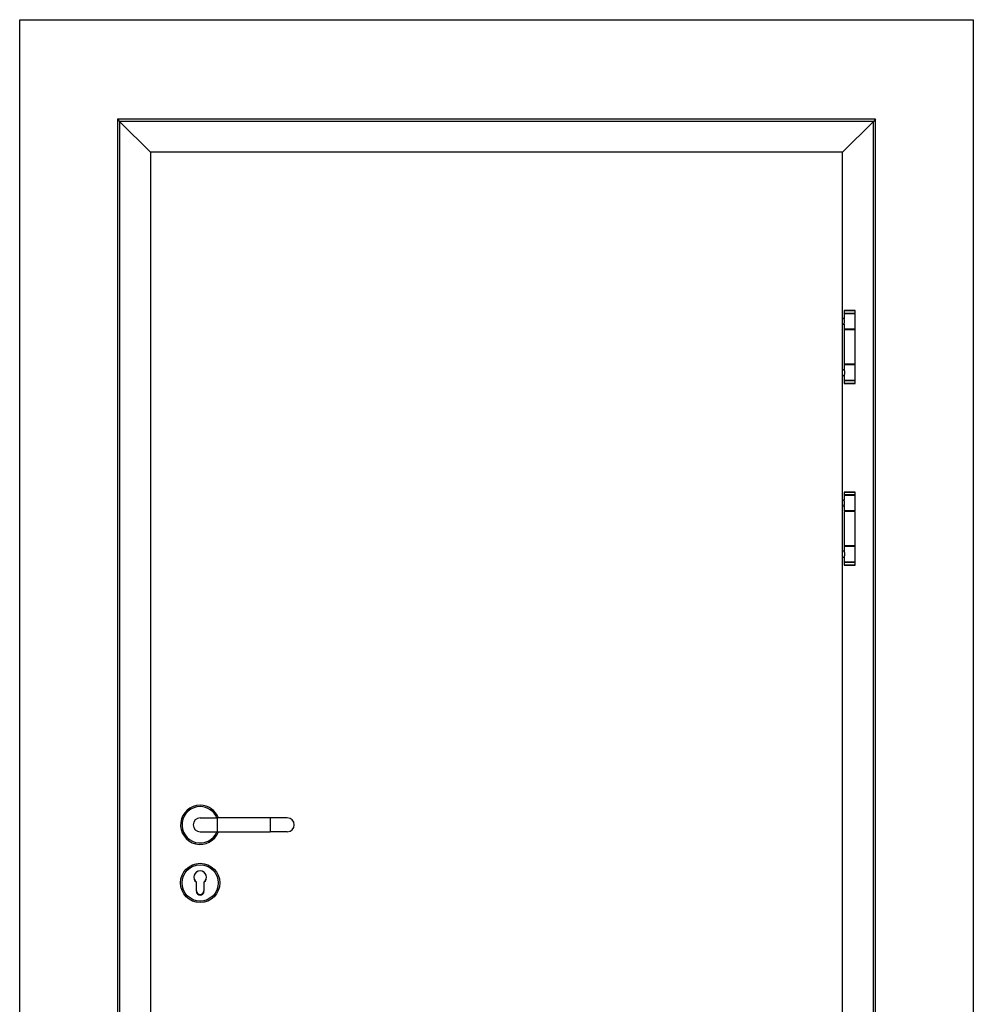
# Model space of a CAD drawing. Header units: millimetres. Extents: x -8500 to 4200, y 0 to 5940.
# Tile 171 of 256: x -3752 to -2439, y 2100 to 3455. Entities that reach past the tile are written whole.
import ezdxf

# ---------------------------------------------------------------- set-up
doc = ezdxf.new("R2010")
doc.units = ezdxf.units.MM
doc.layers.add('152', color=250, linetype='Continuous')

msp = doc.modelspace()

# ---------------------------------------------------------------- linework, layer by layer
at = {"layer": '152', "linetype": 'Continuous', "lineweight": -3}
for p, q in [((-3752.44, 1235.32), (-3752.44, 3455.32)), ((-3752.44, 3455.32), (-2439.44, 3455.32)), ((-2439.44, 3455.32), (-2439.44, 1235.32)), ((-3617.94, 3318.32), (-3617.94, 1235.32)), ((-3617.94, 3318.32), (-3614.86, 3315.24)), ((-2573.94, 3318.32), (-3617.94, 3318.32)), ((-3617.94, 3318.32), (-3617.94, 1235.32)), ((-3617.94, 3318.32), (-3614.86, 3315.24)), ((-3617.94, 3318.32), (-3614.86, 3315.24)), ((-3614.86, 3315.24), (-3614.86, 1235.32)), ((-3614.86, 3315.24), (-3571.94, 3272.32)), ((-3614.86, 3315.24), (-3571.94, 3272.32)), ((-2577.02, 3315.24), (-3614.86, 3315.24)), ((-3614.86, 3315.24), (-3571.94, 3272.32)), ((-3614.86, 3315.24), (-3614.86, 1235.32)), ((-2577.02, 3315.24), (-2619.94, 3272.32)), ((-2577.02, 3315.24), (-2619.94, 3272.32)), ((-2573.94, 3318.32), (-2577.02, 3315.24)), ((-2573.94, 3318.32), (-2577.02, 3315.24)), ((-2577.02, 1235.32), (-2577.02, 3315.24)), ((-2573.94, 1235.32), (-2573.94, 3318.32)), ((-2619.94, 3273.07), (-3571.94, 3273.07)), ((-3571.94, 1245.07), (-3571.94, 3273.07)), ((-2619.94, 3273.07), (-2619.94, 1245.07)), ((-2617.14, 3055.07), (-2617.24, 3054.97)), ((-2617.24, 3054.97), (-2617.24, 3051.17)), ((-2602.24, 3054.97), (-2617.24, 3054.97)), ((-2617.24, 3051.17), (-2617.14, 3051.07)), ((-2617.24, 3051.17), (-2602.24, 3051.17)), ((-2617.14, 3051.07), (-2617.24, 3050.97)), ((-2617.24, 3050.97), (-2617.24, 3043.74)), ((-2617.24, 3050.97), (-2602.4, 3050.97)), ((-2617.14, 3055.07), (-2602.34, 3055.07)), ((-2602.5, 3051.07), (-2617.14, 3051.07)), ((-2602.34, 3051.07), (-2602.5, 3051.07)), ((-2602.4, 3050.97), (-2602.24, 3050.97)), ((-2602.24, 3054.97), (-2602.34, 3055.07)), ((-2602.34, 3051.07), (-2602.24, 3051.17)), ((-2602.24, 3050.97), (-2602.34, 3051.07)), ((-2602.24, 3051.17), (-2602.24, 3054.97)), ((-2602.24, 3029.17), (-2602.24, 3050.97)), ((-2617.24, 3044.07), (-2619.94, 3044.07)), ((-2617.24, 3044.07), (-2619.94, 3044.07)), ((-2619.94, 3036.07), (-2617.24, 3036.07)), ((-2619.94, 3036.07), (-2617.24, 3036.07)), ((-2617.24, 3036.42), (-2617.24, 3029.17)), ((-2602.4, 3029.17), (-2617.24, 3029.17)), ((-2617.24, 3029.17), (-2617.14, 3029.07)), ((-2617.24, 3028.57), (-2617.24, 2981.07)), ((-2602.24, 3028.57), (-2617.24, 3028.57)), ((-2617.14, 3029.07), (-2602.5, 3029.07)), ((-2613.64, 3029.07), (-2613.64, 3028.57)), ((-2605.84, 3028.57), (-2605.84, 3029.07)), ((-2602.5, 3029.07), (-2602.34, 3029.07)), ((-2602.24, 3029.17), (-2602.4, 3029.17)), ((-2602.34, 3029.07), (-2602.24, 3029.17)), ((-2602.24, 2981.07), (-2602.24, 3028.57)), ((-2617.24, 2973.57), (-2619.94, 2973.57)), ((-2602.24, 2981.07), (-2617.24, 2981.07)), ((-2617.14, 2980.57), (-2617.24, 2980.47)), ((-2617.24, 2980.47), (-2617.24, 2973.25)), ((-2602.24, 2980.47), (-2617.24, 2980.47)), ((-2617.14, 2980.57), (-2602.34, 2980.57)), ((-2613.64, 2981.07), (-2613.64, 2980.57)), ((-2605.84, 2980.57), (-2605.84, 2981.07)), ((-2602.24, 2980.47), (-2602.34, 2980.57)), ((-2602.24, 2958.67), (-2602.24, 2980.47)), ((-2619.94, 2965.57), (-2617.24, 2965.57)), ((-2617.24, 2965.93), (-2617.24, 2958.67)), ((-2617.24, 2958.67), (-2617.14, 2958.57)), ((-2617.24, 2958.67), (-2602.24, 2958.67)), ((-2617.14, 2958.57), (-2617.24, 2958.47)), ((-2617.24, 2958.47), (-2617.24, 2954.67)), ((-2602.24, 2958.47), (-2617.24, 2958.47)), ((-2617.24, 2954.67), (-2617.14, 2954.57)), ((-2617.24, 2954.67), (-2602.24, 2954.67)), ((-2602.34, 2958.57), (-2617.14, 2958.57)), ((-2602.34, 2958.57), (-2602.24, 2958.67)), ((-2602.24, 2958.47), (-2602.34, 2958.57)), ((-2602.34, 2954.57), (-2602.24, 2954.67)), ((-2602.24, 2954.67), (-2602.24, 2958.47)), ((-2602.34, 2954.57), (-2617.14, 2954.57)), ((-2617.24, 2794.07), (-2619.94, 2794.07)), ((-2617.24, 2794.07), (-2619.94, 2794.07)), ((-2617.14, 2805.07), (-2617.24, 2804.97)), ((-2602.24, 2804.97), (-2617.24, 2804.97)), ((-2617.24, 2804.97), (-2617.24, 2801.17)), ((-2617.24, 2801.17), (-2602.24, 2801.17)), ((-2617.24, 2801.17), (-2617.14, 2801.07)), ((-2617.14, 2801.07), (-2617.24, 2800.97)), ((-2617.24, 2800.97), (-2602.4, 2800.97)), ((-2617.24, 2800.97), (-2617.24, 2793.74)), ((-2617.14, 2805.07), (-2602.34, 2805.07)), ((-2602.5, 2801.07), (-2617.14, 2801.07)), ((-2602.34, 2801.07), (-2602.5, 2801.07)), ((-2602.4, 2800.97), (-2602.24, 2800.97)), ((-2602.24, 2804.97), (-2602.34, 2805.07)), ((-2602.34, 2801.07), (-2602.24, 2801.17)), ((-2602.24, 2800.97), (-2602.34, 2801.07)), ((-2602.24, 2801.17), (-2602.24, 2804.97)), ((-2602.24, 2779.17), (-2602.24, 2800.97)), ((-2619.94, 2786.07), (-2617.24, 2786.07)), ((-2619.94, 2786.07), (-2617.24, 2786.07)), ((-2617.24, 2786.42), (-2617.24, 2779.17)), ((-2602.4, 2779.17), (-2617.24, 2779.17)), ((-2617.24, 2779.17), (-2617.14, 2779.07)), ((-2617.24, 2778.57), (-2617.24, 2731.07)), ((-2602.24, 2778.57), (-2617.24, 2778.57)), ((-2617.14, 2779.07), (-2602.5, 2779.07)), ((-2613.64, 2779.07), (-2613.64, 2778.57)), ((-2605.84, 2778.57), (-2605.84, 2779.07)), ((-2602.5, 2779.07), (-2602.34, 2779.07)), ((-2602.24, 2779.17), (-2602.4, 2779.17)), ((-2602.34, 2779.07), (-2602.24, 2779.17)), ((-2602.24, 2731.07), (-2602.24, 2778.57)), ((-2602.24, 2731.07), (-2617.24, 2731.07)), ((-2617.14, 2730.57), (-2617.24, 2730.47)), ((-2602.24, 2730.47), (-2617.24, 2730.47)), ((-2617.24, 2730.47), (-2617.24, 2723.25)), ((-2617.14, 2730.57), (-2602.34, 2730.57)), ((-2613.64, 2731.07), (-2613.64, 2730.57)), ((-2605.84, 2730.57), (-2605.84, 2731.07)), ((-2602.24, 2730.47), (-2602.34, 2730.57)), ((-2602.24, 2708.67), (-2602.24, 2730.47)), ((-2617.24, 2723.57), (-2619.94, 2723.57)), ((-2619.94, 2715.57), (-2617.24, 2715.57)), ((-2617.24, 2715.93), (-2617.24, 2708.67)), ((-2617.24, 2708.67), (-2602.24, 2708.67)), ((-2617.24, 2708.67), (-2617.14, 2708.57)), ((-2617.14, 2708.57), (-2617.24, 2708.47)), ((-2602.24, 2708.47), (-2617.24, 2708.47)), ((-2617.24, 2708.47), (-2617.24, 2704.67)), ((-2617.24, 2704.67), (-2602.24, 2704.67)), ((-2617.24, 2704.67), (-2617.14, 2704.57)), ((-2602.34, 2708.57), (-2617.14, 2708.57)), ((-2602.34, 2704.57), (-2617.14, 2704.57)), ((-2602.34, 2708.57), (-2602.24, 2708.67)), ((-2602.24, 2708.47), (-2602.34, 2708.57)), ((-2602.34, 2704.57), (-2602.24, 2704.67)), ((-2602.24, 2704.67), (-2602.24, 2708.47)), ((-3503.94, 2356.57), (-3480.44, 2356.57)), ((-3407.44, 2356.57), (-3480.44, 2356.57)), ((-3480.44, 2356.57), (-3480.44, 2337.57)), ((-3383.94, 2356.57), (-3407.44, 2356.57)), ((-3407.44, 2356.57), (-3407.44, 2337.57)), ((-3503.94, 2337.57), (-3480.44, 2337.57)), ((-3480.44, 2337.57), (-3407.44, 2337.57)), ((-3383.94, 2337.57), (-3407.44, 2337.57)), ((-3509.19, 2255.57), (-3509.19, 2268.07)), ((-3508.94, 2256.07), (-3508.94, 2268.19)), ((-3508.94, 2256.07), (-3508.94, 2268.19)), ((-3498.94, 2268.19), (-3498.94, 2256.07)), ((-3498.94, 2268.19), (-3498.94, 2256.07)), ((-3498.69, 2268.07), (-3498.69, 2255.57))]:
    msp.add_line(p, q, dxfattribs=at)
for radius in [27, 25]:
    msp.add_circle((-3503.94, 2267.07), radius, dxfattribs=at)
for centre, radius, start, end in [((-3503.94, 2347.07), 27, 90, 339.39563), ((-3503.94, 2347.07), 25, 90, 337.66312), ((-3503.94, 2347.07), 27, 20.59875, 90), ((-3503.94, 2347.07), 25, 22.33125, 90), ((-3503.94, 2347.07), 9.5, 90, 270), ((-3383.94, 2347.07), 9.5, 270, 90), ((-3503.94, 2275.07), 8.75, 306.8699, 233.1301), ((-3503.94, 2275.07), 8.5, 306.03188, 233.96812), ((-3503.94, 2275.07), 8.5, 306.03188, 233.96812), ((-3503.94, 2255.57), 5.25, 180, 0), ((-3503.94, 2256.07), 5, 180, 0), ((-3503.94, 2256.07), 5, 180, 0)]:
    msp.add_arc(centre, radius, start, end, dxfattribs=at)
for points, knots in [([(-2617.24, 3036.39), (-2617.24, 3036.4), (-2617.24, 3036.43), (-2617.24, 3036.46), (-2617.23, 3036.49), (-2617.23, 3036.5), (-2617.23, 3036.58), (-2617.22, 3036.64), (-2617.2, 3036.78), (-2617.19, 3036.86), (-2617.16, 3037.02), (-2617.14, 3037.1), (-2617.12, 3037.22), (-2617.12, 3037.24), (-2617.11, 3037.29), (-2617.1, 3037.36), (-2617.08, 3037.43), (-2617.05, 3037.57), (-2617.04, 3037.68), (-2617, 3037.89), (-2616.98, 3037.99), (-2616.95, 3038.16), (-2616.94, 3038.22), (-2616.92, 3038.31), (-2616.92, 3038.34), (-2616.91, 3038.4), (-2616.91, 3038.43), (-2616.88, 3038.58), (-2616.85, 3038.82), (-2616.82, 3039.07), (-2616.8, 3039.33), (-2616.79, 3039.46), (-2616.78, 3039.63), (-2616.78, 3039.66), (-2616.78, 3039.73), (-2616.78, 3039.83), (-2616.77, 3039.93), (-2616.77, 3040.13), (-2616.78, 3040.39), (-2616.79, 3040.66), (-2616.8, 3040.82), (-2616.81, 3040.86), (-2616.81, 3040.92), (-2616.81, 3040.95), (-2616.82, 3041.05), (-2616.83, 3041.12), (-2616.85, 3041.31), (-2616.87, 3041.43), (-2616.9, 3041.67), (-2616.92, 3041.79), (-2616.94, 3041.94), (-2616.95, 3041.96), (-2616.96, 3042.02), (-2616.97, 3042.11), (-2616.99, 3042.19), (-2617.01, 3042.35), (-2617.03, 3042.46), (-2617.07, 3042.66), (-2617.09, 3042.75), (-2617.11, 3042.87), (-2617.12, 3042.89), (-2617.13, 3042.94), (-2617.13, 3042.96), (-2617.14, 3043.03), (-2617.15, 3043.07), (-2617.17, 3043.2), (-2617.19, 3043.27), (-2617.21, 3043.42), (-2617.22, 3043.49), (-2617.23, 3043.62), (-2617.24, 3043.68), (-2617.24, 3043.74), (-2617.24, 3043.74), (-2617.24, 3043.75)], [0, 0, 0, 0, 0.0107587, 0.0212242, 0.0212242, 0.0316897, 0.0316897, 0.0735517, 0.0735517, 0.1154137, 0.1154137, 0.1572757, 0.1572757, 0.1677412, 0.1677412, 0.1782067, 0.1991377, 0.1991377, 0.2409998, 0.2409998, 0.2828618, 0.2828618, 0.3037928, 0.3037928, 0.3142583, 0.3142583, 0.3247238, 0.3247238, 0.3665858, 0.4084479, 0.4084479, 0.4503099, 0.4503099, 0.4607754, 0.4607754, 0.4712409, 0.4921719, 0.4921719, 0.5340339, 0.5758959, 0.5758959, 0.5863614, 0.5863614, 0.596827, 0.596827, 0.617758, 0.617758, 0.65962, 0.65962, 0.701482, 0.701482, 0.7119475, 0.7119475, 0.722413, 0.743344, 0.743344, 0.785206, 0.785206, 0.8270681, 0.8270681, 0.8375336, 0.8375336, 0.8479991, 0.8479991, 0.8689301, 0.8689301, 0.9107921, 0.9107921, 0.9526541, 0.9526541, 0.9945162, 0.9945162, 1, 1, 1, 1]), ([(-2617.23, 3036.26), (-2617.23, 3036.27), (-2617.23, 3036.27), (-2617.23, 3036.29), (-2617.24, 3036.32), (-2617.24, 3036.36), (-2617.24, 3036.43), (-2617.23, 3036.49), (-2617.22, 3036.61), (-2617.21, 3036.68), (-2617.2, 3036.79), (-2617.19, 3036.82), (-2617.18, 3036.9), (-2617.17, 3036.94), (-2617.15, 3037.06), (-2617.14, 3037.15), (-2617.1, 3037.33), (-2617.08, 3037.43), (-2617.05, 3037.58), (-2617.05, 3037.63), (-2617.03, 3037.7), (-2617.03, 3037.73), (-2617.02, 3037.78), (-2617.01, 3037.81), (-2616.99, 3037.94), (-2616.97, 3038.05), (-2616.93, 3038.28), (-2616.91, 3038.4), (-2616.87, 3038.63), (-2616.86, 3038.76), (-2616.84, 3038.92), (-2616.84, 3038.95), (-2616.83, 3039.01), (-2616.82, 3039.11), (-2616.81, 3039.2), (-2616.8, 3039.4), (-2616.78, 3039.66), (-2616.77, 3039.92), (-2616.77, 3040.12), (-2616.77, 3040.19), (-2616.78, 3040.29), (-2616.78, 3040.32), (-2616.78, 3040.39), (-2616.78, 3040.43), (-2616.79, 3040.59), (-2616.8, 3040.72), (-2616.82, 3040.98), (-2616.83, 3041.11), (-2616.85, 3041.3), (-2616.86, 3041.36), (-2616.87, 3041.46), (-2616.87, 3041.49), (-2616.88, 3041.55), (-2616.89, 3041.58), (-2616.91, 3041.73), (-2616.93, 3041.85), (-2616.96, 3042.07), (-2616.98, 3042.18), (-2617.01, 3042.35), (-2617.02, 3042.4), (-2617.04, 3042.5), (-2617.05, 3042.55), (-2617.08, 3042.7), (-2617.1, 3042.8), (-2617.14, 3042.98), (-2617.15, 3043.07), (-2617.17, 3043.19), (-2617.18, 3043.25), (-2617.19, 3043.31), (-2617.2, 3043.34), (-2617.2, 3043.36), (-2617.21, 3043.45), (-2617.22, 3043.52), (-2617.23, 3043.64), (-2617.24, 3043.7), (-2617.24, 3043.75)], [0, 0, 0, 0, 0.0047855, 0.0047855, 0.0148394, 0.0349472, 0.0349472, 0.0751628, 0.0751628, 0.1153783, 0.1153783, 0.1354861, 0.1354861, 0.1555939, 0.1555939, 0.1958094, 0.1958094, 0.236025, 0.236025, 0.2561328, 0.2561328, 0.2661867, 0.2661867, 0.2762406, 0.2762406, 0.3164561, 0.3164561, 0.3566717, 0.3566717, 0.3968872, 0.3968872, 0.4069411, 0.4069411, 0.416995, 0.4371028, 0.4371028, 0.4773183, 0.5175339, 0.5175339, 0.5376417, 0.5376417, 0.5476956, 0.5476956, 0.5577495, 0.5577495, 0.597965, 0.597965, 0.6381806, 0.6381806, 0.6582884, 0.6582884, 0.6683423, 0.6683423, 0.6783961, 0.6783961, 0.7186117, 0.7186117, 0.7588273, 0.7588273, 0.778935, 0.778935, 0.7990428, 0.7990428, 0.8392584, 0.8392584, 0.8794739, 0.8794739, 0.8995817, 0.9096356, 0.9096356, 0.9196895, 0.9196895, 0.9599051, 0.9599051, 1, 1, 1, 1]), ([(-2617.24, 2973.25), (-2617.24, 2973.25), (-2617.24, 2973.25), (-2617.24, 2973.23), (-2617.24, 2973.19), (-2617.23, 2973.15), (-2617.23, 2973.05), (-2617.22, 2972.99), (-2617.2, 2972.85), (-2617.19, 2972.77), (-2617.17, 2972.67), (-2617.17, 2972.65), (-2617.16, 2972.61), (-2617.16, 2972.59), (-2617.14, 2972.53), (-2617.14, 2972.48), (-2617.11, 2972.35), (-2617.09, 2972.25), (-2617.05, 2972.06), (-2617.03, 2971.96), (-2617.01, 2971.8), (-2616.99, 2971.72), (-2616.98, 2971.64), (-2616.97, 2971.58), (-2616.96, 2971.55), (-2616.94, 2971.41), (-2616.92, 2971.29), (-2616.88, 2971.06), (-2616.87, 2970.94), (-2616.84, 2970.69), (-2616.82, 2970.56), (-2616.81, 2970.37), (-2616.8, 2970.3), (-2616.79, 2970.17), (-2616.79, 2970.1), (-2616.78, 2969.9), (-2616.77, 2969.64), (-2616.78, 2969.37), (-2616.78, 2969.18), (-2616.78, 2969.11), (-2616.79, 2969.01), (-2616.79, 2968.98), (-2616.8, 2968.91), (-2616.8, 2968.88), (-2616.81, 2968.71), (-2616.82, 2968.58), (-2616.85, 2968.33), (-2616.87, 2968.21), (-2616.89, 2968.03), (-2616.9, 2967.97), (-2616.91, 2967.88), (-2616.92, 2967.85), (-2616.93, 2967.79), (-2616.93, 2967.76), (-2616.96, 2967.61), (-2616.98, 2967.5), (-2617.01, 2967.29), (-2617.03, 2967.18), (-2617.06, 2967.03), (-2617.07, 2966.98), (-2617.09, 2966.91), (-2617.09, 2966.88), (-2617.1, 2966.84), (-2617.11, 2966.81), (-2617.13, 2966.7), (-2617.14, 2966.61), (-2617.17, 2966.44), (-2617.19, 2966.37), (-2617.21, 2966.22), (-2617.22, 2966.15), (-2617.23, 2966.05), (-2617.23, 2966.02), (-2617.24, 2965.96), (-2617.24, 2965.93), (-2617.24, 2965.9), (-2617.24, 2965.9), (-2617.24, 2965.89)], [0, 0, 0, 0, 0.0027177, 0.0027177, 0.01317, 0.0340748, 0.0340748, 0.0758843, 0.0758843, 0.1176938, 0.1176938, 0.1281462, 0.1281462, 0.1385986, 0.1385986, 0.1595033, 0.1595033, 0.2013129, 0.2013129, 0.2431224, 0.2431224, 0.2640271, 0.2744795, 0.2744795, 0.2849319, 0.2849319, 0.3267414, 0.3267414, 0.3685509, 0.3685509, 0.4103604, 0.4103604, 0.4312652, 0.4312652, 0.4521699, 0.4521699, 0.4939795, 0.535789, 0.535789, 0.5566937, 0.5566937, 0.5671461, 0.5671461, 0.5775985, 0.5775985, 0.619408, 0.619408, 0.6612175, 0.6612175, 0.6821223, 0.6821223, 0.6925746, 0.6925746, 0.703027, 0.703027, 0.7448365, 0.7448365, 0.7866461, 0.7866461, 0.8075508, 0.8075508, 0.8180032, 0.8180032, 0.8284556, 0.8284556, 0.8702651, 0.8702651, 0.9120746, 0.9120746, 0.9538841, 0.9538841, 0.9747889, 0.9747889, 0.9956936, 0.9956936, 1, 1, 1, 1]), ([(-2617.22, 2786.21), (-2617.22, 2786.22), (-2617.22, 2786.23), (-2617.23, 2786.26), (-2617.23, 2786.27), (-2617.23, 2786.29), (-2617.24, 2786.32), (-2617.24, 2786.36), (-2617.24, 2786.43), (-2617.23, 2786.49), (-2617.22, 2786.61), (-2617.21, 2786.68), (-2617.2, 2786.79), (-2617.19, 2786.82), (-2617.18, 2786.9), (-2617.17, 2786.94), (-2617.15, 2787.06), (-2617.14, 2787.15), (-2617.1, 2787.33), (-2617.08, 2787.43), (-2617.05, 2787.58), (-2617.05, 2787.63), (-2617.03, 2787.7), (-2617.03, 2787.73), (-2617.02, 2787.78), (-2617.01, 2787.81), (-2616.99, 2787.94), (-2616.97, 2788.05), (-2616.93, 2788.28), (-2616.91, 2788.4), (-2616.87, 2788.63), (-2616.86, 2788.76), (-2616.84, 2788.92), (-2616.84, 2788.95), (-2616.83, 2789.01), (-2616.82, 2789.11), (-2616.81, 2789.2), (-2616.8, 2789.4), (-2616.78, 2789.66), (-2616.77, 2789.92), (-2616.77, 2790.12), (-2616.77, 2790.19), (-2616.78, 2790.29), (-2616.78, 2790.32), (-2616.78, 2790.39), (-2616.78, 2790.43), (-2616.79, 2790.59), (-2616.8, 2790.72), (-2616.82, 2790.98), (-2616.83, 2791.11), (-2616.85, 2791.3), (-2616.86, 2791.36), (-2616.87, 2791.46), (-2616.87, 2791.49), (-2616.88, 2791.55), (-2616.89, 2791.58), (-2616.91, 2791.73), (-2616.93, 2791.85), (-2616.96, 2792.07), (-2616.98, 2792.18), (-2617.01, 2792.35), (-2617.02, 2792.4), (-2617.04, 2792.5), (-2617.05, 2792.55), (-2617.08, 2792.7), (-2617.1, 2792.8), (-2617.14, 2792.98), (-2617.15, 2793.07), (-2617.17, 2793.19), (-2617.18, 2793.25), (-2617.19, 2793.31), (-2617.2, 2793.34), (-2617.2, 2793.36), (-2617.21, 2793.45), (-2617.22, 2793.52), (-2617.23, 2793.64), (-2617.24, 2793.7), (-2617.24, 2793.8), (-2617.23, 2793.85), (-2617.22, 2793.9), (-2617.22, 2793.92), (-2617.22, 2793.93)], [0, 0, 0, 0, 0.0134792, 0.0134792, 0.0228139, 0.0228139, 0.0321485, 0.0508177, 0.0508177, 0.0881562, 0.0881562, 0.1254948, 0.1254948, 0.144164, 0.144164, 0.1628333, 0.1628333, 0.2001718, 0.2001718, 0.2375103, 0.2375103, 0.2561795, 0.2561795, 0.2655142, 0.2655142, 0.2748488, 0.2748488, 0.3121873, 0.3121873, 0.3495258, 0.3495258, 0.3868643, 0.3868643, 0.3961989, 0.3961989, 0.4055336, 0.4242028, 0.4242028, 0.4615413, 0.4988798, 0.4988798, 0.5175491, 0.5175491, 0.5268837, 0.5268837, 0.5362183, 0.5362183, 0.5735568, 0.5735568, 0.6108953, 0.6108953, 0.6295646, 0.6295646, 0.6388992, 0.6388992, 0.6482338, 0.6482338, 0.6855724, 0.6855724, 0.7229109, 0.7229109, 0.7415801, 0.7415801, 0.7602494, 0.7602494, 0.7975879, 0.7975879, 0.8349264, 0.8349264, 0.8535956, 0.8629303, 0.8629303, 0.8722649, 0.8722649, 0.9096034, 0.9096034, 0.9469419, 0.9469419, 0.9842804, 0.9842804, 1, 1, 1, 1]), ([(-2617.24, 2786.39), (-2617.24, 2786.4), (-2617.24, 2786.43), (-2617.24, 2786.46), (-2617.23, 2786.49), (-2617.23, 2786.5), (-2617.23, 2786.58), (-2617.22, 2786.64), (-2617.2, 2786.78), (-2617.19, 2786.86), (-2617.16, 2787.02), (-2617.14, 2787.1), (-2617.12, 2787.22), (-2617.12, 2787.24), (-2617.11, 2787.29), (-2617.1, 2787.36), (-2617.08, 2787.43), (-2617.05, 2787.57), (-2617.04, 2787.68), (-2617, 2787.89), (-2616.98, 2787.99), (-2616.95, 2788.16), (-2616.94, 2788.22), (-2616.92, 2788.31), (-2616.92, 2788.34), (-2616.91, 2788.4), (-2616.91, 2788.43), (-2616.88, 2788.58), (-2616.85, 2788.82), (-2616.82, 2789.07), (-2616.8, 2789.33), (-2616.79, 2789.46), (-2616.78, 2789.63), (-2616.78, 2789.66), (-2616.78, 2789.73), (-2616.78, 2789.83), (-2616.77, 2789.93), (-2616.77, 2790.13), (-2616.78, 2790.39), (-2616.79, 2790.66), (-2616.8, 2790.82), (-2616.81, 2790.86), (-2616.81, 2790.92), (-2616.81, 2790.95), (-2616.82, 2791.05), (-2616.83, 2791.12), (-2616.85, 2791.31), (-2616.87, 2791.43), (-2616.9, 2791.67), (-2616.92, 2791.79), (-2616.94, 2791.94), (-2616.95, 2791.96), (-2616.96, 2792.02), (-2616.97, 2792.11), (-2616.99, 2792.19), (-2617.01, 2792.35), (-2617.03, 2792.46), (-2617.07, 2792.66), (-2617.09, 2792.75), (-2617.11, 2792.87), (-2617.12, 2792.89), (-2617.13, 2792.94), (-2617.13, 2792.96), (-2617.14, 2793.03), (-2617.15, 2793.07), (-2617.17, 2793.2), (-2617.19, 2793.27), (-2617.21, 2793.42), (-2617.22, 2793.49), (-2617.23, 2793.62), (-2617.24, 2793.68), (-2617.24, 2793.74), (-2617.24, 2793.74), (-2617.24, 2793.75)], [0, 0, 0, 0, 0.0107587, 0.0212242, 0.0212242, 0.0316897, 0.0316897, 0.0735517, 0.0735517, 0.1154137, 0.1154137, 0.1572757, 0.1572757, 0.1677412, 0.1677412, 0.1782067, 0.1991377, 0.1991377, 0.2409998, 0.2409998, 0.2828618, 0.2828618, 0.3037928, 0.3037928, 0.3142583, 0.3142583, 0.3247238, 0.3247238, 0.3665858, 0.4084479, 0.4084479, 0.4503099, 0.4503099, 0.4607754, 0.4607754, 0.4712409, 0.4921719, 0.4921719, 0.5340339, 0.5758959, 0.5758959, 0.5863614, 0.5863614, 0.596827, 0.596827, 0.617758, 0.617758, 0.65962, 0.65962, 0.701482, 0.701482, 0.7119475, 0.7119475, 0.722413, 0.743344, 0.743344, 0.785206, 0.785206, 0.8270681, 0.8270681, 0.8375336, 0.8375336, 0.8479991, 0.8479991, 0.8689301, 0.8689301, 0.9107921, 0.9107921, 0.9526541, 0.9526541, 0.9945162, 0.9945162, 1, 1, 1, 1]), ([(-2617.24, 2723.25), (-2617.24, 2723.25), (-2617.24, 2723.25), (-2617.24, 2723.23), (-2617.24, 2723.19), (-2617.23, 2723.15), (-2617.23, 2723.05), (-2617.22, 2722.99), (-2617.2, 2722.85), (-2617.19, 2722.77), (-2617.17, 2722.67), (-2617.17, 2722.65), (-2617.16, 2722.61), (-2617.16, 2722.59), (-2617.14, 2722.53), (-2617.14, 2722.48), (-2617.11, 2722.35), (-2617.09, 2722.25), (-2617.05, 2722.06), (-2617.03, 2721.96), (-2617.01, 2721.8), (-2616.99, 2721.72), (-2616.98, 2721.64), (-2616.97, 2721.58), (-2616.96, 2721.55), (-2616.94, 2721.41), (-2616.92, 2721.29), (-2616.88, 2721.06), (-2616.87, 2720.94), (-2616.84, 2720.69), (-2616.82, 2720.56), (-2616.81, 2720.37), (-2616.8, 2720.3), (-2616.79, 2720.17), (-2616.79, 2720.1), (-2616.78, 2719.9), (-2616.77, 2719.64), (-2616.78, 2719.37), (-2616.78, 2719.18), (-2616.78, 2719.11), (-2616.79, 2719.01), (-2616.79, 2718.98), (-2616.8, 2718.91), (-2616.8, 2718.88), (-2616.81, 2718.71), (-2616.82, 2718.58), (-2616.85, 2718.33), (-2616.87, 2718.21), (-2616.89, 2718.03), (-2616.9, 2717.97), (-2616.91, 2717.88), (-2616.92, 2717.85), (-2616.93, 2717.79), (-2616.93, 2717.76), (-2616.96, 2717.61), (-2616.98, 2717.5), (-2617.01, 2717.29), (-2617.03, 2717.18), (-2617.06, 2717.03), (-2617.07, 2716.98), (-2617.09, 2716.91), (-2617.09, 2716.88), (-2617.1, 2716.84), (-2617.11, 2716.81), (-2617.13, 2716.7), (-2617.14, 2716.61), (-2617.17, 2716.44), (-2617.19, 2716.37), (-2617.21, 2716.22), (-2617.22, 2716.15), (-2617.23, 2716.05), (-2617.23, 2716.02), (-2617.24, 2715.96), (-2617.24, 2715.93), (-2617.24, 2715.9), (-2617.24, 2715.9), (-2617.24, 2715.89)], [0, 0, 0, 0, 0.0027177, 0.0027177, 0.01317, 0.0340748, 0.0340748, 0.0758843, 0.0758843, 0.1176938, 0.1176938, 0.1281462, 0.1281462, 0.1385986, 0.1385986, 0.1595033, 0.1595033, 0.2013129, 0.2013129, 0.2431224, 0.2431224, 0.2640271, 0.2744795, 0.2744795, 0.2849319, 0.2849319, 0.3267414, 0.3267414, 0.3685509, 0.3685509, 0.4103604, 0.4103604, 0.4312652, 0.4312652, 0.4521699, 0.4521699, 0.4939795, 0.535789, 0.535789, 0.5566937, 0.5566937, 0.5671461, 0.5671461, 0.5775985, 0.5775985, 0.619408, 0.619408, 0.6612175, 0.6612175, 0.6821223, 0.6821223, 0.6925746, 0.6925746, 0.703027, 0.703027, 0.7448365, 0.7448365, 0.7866461, 0.7866461, 0.8075508, 0.8075508, 0.8180032, 0.8180032, 0.8284556, 0.8284556, 0.8702651, 0.8702651, 0.9120746, 0.9120746, 0.9538841, 0.9538841, 0.9747889, 0.9747889, 0.9956936, 0.9956936, 1, 1, 1, 1])]:
    msp.add_open_spline(points, degree=3, knots=knots, dxfattribs=at)

doc.saveas('drawing.dxf')
